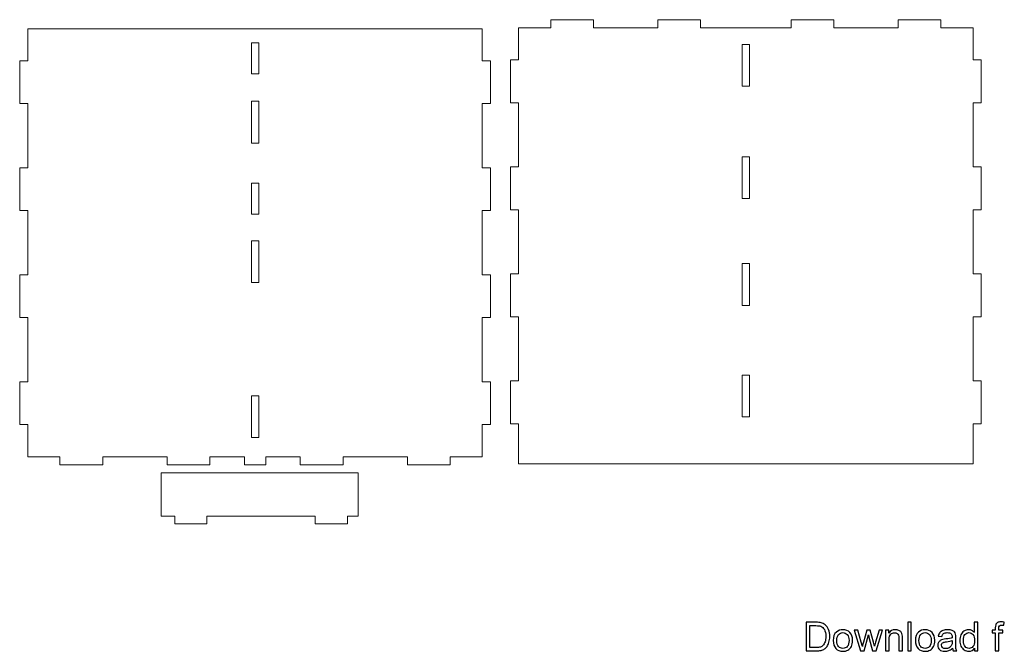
# Model space of a CAD drawing. Header units: millimetres. Extents: x -405 to 483, y -362 to 281.
# Tile 1 of 9: x -404 to 19, y -362 to -90. Entities that reach past the tile are written whole.
import ezdxf

# ---------------------------------------------------------------- set-up
doc = ezdxf.new("R2010")
doc.units = ezdxf.units.MM
doc.header["$MEASUREMENT"] = 0
doc.layers.add('Layer 1', color=7, linetype='Continuous')

msp = doc.modelspace()

# ---------------------------------------------------------------- linework, layer by layer
at = {"layer": 'Layer 1', "lineweight": 9}
for points, knots in [([(-189.2621, -93.8811), (-189.2621, -93.8811), (-175.4577, -93.8811), (-175.4577, -93.8811), (-175.4577, -93.8811), (-175.4577, -90.384), (-175.4577, -90.384), (-175.4577, -90.384), (-157.0519, -90.384), (-157.0519, -90.384), (-157.0519, -90.384), (-157.0519, -93.8811), (-157.0519, -93.8811), (-157.0519, -93.8811), (-129.4432, -93.8811), (-129.4432, -93.8811), (-129.4432, -93.8811), (-129.4432, -90.384), (-129.4432, -90.384), (-129.4432, -90.384), (-111.0374, -90.384), (-111.0374, -90.384), (-111.0374, -90.384), (-111.0374, -93.8811), (-111.0374, -93.8811), (-111.0374, -93.8811), (-72.2178, -93.8811), (-72.2178, -93.8811), (-72.2178, -93.8811), (-72.2178, -90.384), (-72.2178, -90.384), (-72.2178, -90.384), (-53.812, -90.384), (-53.812, -90.384), (-53.812, -90.384), (-53.812, -93.8811), (-53.812, -93.8811), (-53.812, -93.8811), (-26.2033, -93.8811), (-26.2033, -93.8811), (-26.2033, -93.8811), (-26.2033, -90.384), (-26.2033, -90.384), (-26.2033, -90.384), (-7.7975, -90.384), (-7.7975, -90.384), (-7.7975, -90.384), (-7.7975, -93.8811), (-7.7975, -93.8811), (-7.7975, -93.8811), (6.0069, -93.8811), (6.0069, -93.8811), (6.0069, -93.8811), (6.0069, -107.6854), (6.0069, -107.6854), (6.0069, -107.6854), (9.504, -107.6854), (9.504, -107.6854), (9.504, -107.6854), (9.504, -126.0912), (9.504, -126.0912), (9.504, -126.0912), (6.0069, -126.0912), (6.0069, -126.0912), (6.0069, -126.0912), (6.0069, -153.6999), (6.0069, -153.6999), (6.0069, -153.6999), (9.504, -153.6999), (9.504, -153.6999), (9.504, -153.6999), (9.504, -172.1057), (9.504, -172.1057), (9.504, -172.1057), (6.0069, -172.1057), (6.0069, -172.1057), (6.0069, -172.1057), (6.0069, -199.7144), (6.0069, -199.7144), (6.0069, -199.7144), (9.504, -199.7144), (9.504, -199.7144), (9.504, -199.7144), (9.504, -218.1202), (9.504, -218.1202), (9.504, -218.1202), (6.0069, -218.1202), (6.0069, -218.1202), (6.0069, -218.1202), (6.0069, -245.7289), (6.0069, -245.7289), (6.0069, -245.7289), (9.504, -245.7289), (9.504, -245.7289), (9.504, -245.7289), (9.504, -264.1347), (9.504, -264.1347), (9.504, -264.1347), (6.0069, -264.1347), (6.0069, -264.1347), (6.0069, -264.1347), (6.0069, -271.0369), (6.0069, -271.0369), (6.0069, -271.0369), (6.0069, -277.9391), (6.0069, -277.9391), (6.0069, -277.9391), (6.0069, -281.4362), (6.0069, -281.4362), (6.0069, -281.4362), (-7.7975, -281.4362), (-7.7975, -281.4362), (-7.7975, -281.4362), (-26.2033, -281.4362), (-26.2033, -281.4362), (-26.2033, -281.4362), (-53.812, -281.4362), (-53.812, -281.4362), (-53.812, -281.4362), (-72.2178, -281.4362), (-72.2178, -281.4362), (-72.2178, -281.4362), (-111.0374, -281.4362), (-111.0374, -281.4362), (-111.0374, -281.4362), (-129.4432, -281.4362), (-129.4432, -281.4362), (-129.4432, -281.4362), (-157.0519, -281.4362), (-157.0519, -281.4362), (-157.0519, -281.4362), (-175.4577, -281.4362), (-175.4577, -281.4362), (-175.4577, -281.4362), (-189.2621, -281.4362), (-189.2621, -281.4362), (-189.2621, -281.4362), (-189.2621, -277.9391), (-189.2621, -277.9391), (-189.2621, -277.9391), (-189.2621, -271.0369), (-189.2621, -271.0369), (-189.2621, -271.0369), (-189.2621, -264.1347), (-189.2621, -264.1347), (-189.2621, -264.1347), (-192.7592, -264.1347), (-192.7592, -264.1347), (-192.7592, -264.1347), (-192.7592, -245.7289), (-192.7592, -245.7289), (-192.7592, -245.7289), (-189.2621, -245.7289), (-189.2621, -245.7289), (-189.2621, -245.7289), (-189.2621, -218.1202), (-189.2621, -218.1202), (-189.2621, -218.1202), (-192.7592, -218.1202), (-192.7592, -218.1202), (-192.7592, -218.1202), (-192.7592, -199.7144), (-192.7592, -199.7144), (-192.7592, -199.7144), (-189.2621, -199.7144), (-189.2621, -199.7144), (-189.2621, -199.7144), (-189.2621, -172.1057), (-189.2621, -172.1057), (-189.2621, -172.1057), (-192.7592, -172.1057), (-192.7592, -172.1057), (-192.7592, -172.1057), (-192.7592, -153.6999), (-192.7592, -153.6999), (-192.7592, -153.6999), (-189.2621, -153.6999), (-189.2621, -153.6999), (-189.2621, -153.6999), (-189.2621, -126.0912), (-189.2621, -126.0912), (-189.2621, -126.0912), (-192.7592, -126.0912), (-192.7592, -126.0912), (-192.7592, -126.0912), (-192.7592, -107.6854), (-192.7592, -107.6854), (-192.7592, -107.6854), (-189.2621, -107.6854), (-189.2621, -107.6854), (-189.2621, -107.6854), (-189.2621, -93.8811), (-189.2621, -93.8811)], [0, 0, 0, 0, 0.015625, 0.015625, 0.015625, 0.03125, 0.03125, 0.03125, 0.046875, 0.046875, 0.046875, 0.0625, 0.0625, 0.0625, 0.078125, 0.078125, 0.078125, 0.09375, 0.09375, 0.09375, 0.109375, 0.109375, 0.109375, 0.125, 0.125, 0.125, 0.140625, 0.140625, 0.140625, 0.15625, 0.15625, 0.15625, 0.171875, 0.171875, 0.171875, 0.1875, 0.1875, 0.1875, 0.203125, 0.203125, 0.203125, 0.21875, 0.21875, 0.21875, 0.234375, 0.234375, 0.234375, 0.25, 0.25, 0.25, 0.265625, 0.265625, 0.265625, 0.28125, 0.28125, 0.28125, 0.296875, 0.296875, 0.296875, 0.3125, 0.3125, 0.3125, 0.328125, 0.328125, 0.328125, 0.34375, 0.34375, 0.34375, 0.359375, 0.359375, 0.359375, 0.375, 0.375, 0.375, 0.390625, 0.390625, 0.390625, 0.40625, 0.40625, 0.40625, 0.421875, 0.421875, 0.421875, 0.4375, 0.4375, 0.4375, 0.453125, 0.453125, 0.453125, 0.46875, 0.46875, 0.46875, 0.484375, 0.484375, 0.484375, 0.5, 0.5, 0.5, 0.515625, 0.515625, 0.515625, 0.53125, 0.53125, 0.53125, 0.546875, 0.546875, 0.546875, 0.5625, 0.5625, 0.5625, 0.578125, 0.578125, 0.578125, 0.59375, 0.59375, 0.59375, 0.609375, 0.609375, 0.609375, 0.625, 0.625, 0.625, 0.640625, 0.640625, 0.640625, 0.65625, 0.65625, 0.65625, 0.671875, 0.671875, 0.671875, 0.6875, 0.6875, 0.6875, 0.703125, 0.703125, 0.703125, 0.71875, 0.71875, 0.71875, 0.734375, 0.734375, 0.734375, 0.75, 0.75, 0.75, 0.765625, 0.765625, 0.765625, 0.78125, 0.78125, 0.78125, 0.796875, 0.796875, 0.796875, 0.8125, 0.8125, 0.8125, 0.828125, 0.828125, 0.828125, 0.84375, 0.84375, 0.84375, 0.859375, 0.859375, 0.859375, 0.875, 0.875, 0.875, 0.890625, 0.890625, 0.890625, 0.90625, 0.90625, 0.90625, 0.921875, 0.921875, 0.921875, 0.9375, 0.9375, 0.9375, 0.953125, 0.953125, 0.953125, 0.96875, 0.96875, 0.96875, 0.984375, 0.984375, 0.984375, 1, 1, 1, 1]), ([(-400.1241, -94.2628), (-400.1241, -94.2628), (-386.3198, -94.2628), (-386.3198, -94.2628), (-386.3198, -94.2628), (-367.914, -94.2628), (-367.914, -94.2628), (-367.914, -94.2628), (-340.3053, -94.2628), (-340.3053, -94.2628), (-340.3053, -94.2628), (-321.8995, -94.2628), (-321.8995, -94.2628), (-321.8995, -94.2628), (-283.0798, -94.2628), (-283.0798, -94.2628), (-283.0798, -94.2628), (-264.674, -94.2628), (-264.674, -94.2628), (-264.674, -94.2628), (-237.0653, -94.2628), (-237.0653, -94.2628), (-237.0653, -94.2628), (-218.6595, -94.2628), (-218.6595, -94.2628), (-218.6595, -94.2628), (-204.8552, -94.2628), (-204.8552, -94.2628), (-204.8552, -94.2628), (-204.8552, -108.0672), (-204.8552, -108.0672), (-204.8552, -108.0672), (-201.3581, -108.0672), (-201.3581, -108.0672), (-201.3581, -108.0672), (-201.3581, -126.473), (-201.3581, -126.473), (-201.3581, -126.473), (-204.8552, -126.473), (-204.8552, -126.473), (-204.8552, -126.473), (-204.8552, -154.0817), (-204.8552, -154.0817), (-204.8552, -154.0817), (-201.3581, -154.0817), (-201.3581, -154.0817), (-201.3581, -154.0817), (-201.3581, -172.4875), (-201.3581, -172.4875), (-201.3581, -172.4875), (-204.8552, -172.4875), (-204.8552, -172.4875), (-204.8552, -172.4875), (-204.8552, -200.0962), (-204.8552, -200.0962), (-204.8552, -200.0962), (-201.3581, -200.0962), (-201.3581, -200.0962), (-201.3581, -200.0962), (-201.3581, -218.502), (-201.3581, -218.502), (-201.3581, -218.502), (-204.8552, -218.502), (-204.8552, -218.502), (-204.8552, -218.502), (-204.8552, -246.1107), (-204.8552, -246.1107), (-204.8552, -246.1107), (-201.3581, -246.1107), (-201.3581, -246.1107), (-201.3581, -246.1107), (-201.3581, -264.5164), (-201.3581, -264.5164), (-201.3581, -264.5164), (-204.8552, -264.5164), (-204.8552, -264.5164), (-204.8552, -264.5164), (-204.8552, -278.3208), (-204.8552, -278.3208), (-204.8552, -278.3208), (-218.6595, -278.3208), (-218.6595, -278.3208), (-218.6595, -278.3208), (-218.6595, -281.8179), (-218.6595, -281.8179), (-218.6595, -281.8179), (-237.0653, -281.8179), (-237.0653, -281.8179), (-237.0653, -281.8179), (-237.0653, -278.3208), (-237.0653, -278.3208), (-237.0653, -278.3208), (-264.674, -278.3208), (-264.674, -278.3208), (-264.674, -278.3208), (-264.674, -281.8179), (-264.674, -281.8179), (-264.674, -281.8179), (-283.0798, -281.8179), (-283.0798, -281.8179), (-283.0798, -281.8179), (-283.0798, -278.3208), (-283.0798, -278.3208), (-283.0798, -278.3208), (-297.8882, -278.3208), (-297.8882, -278.3208), (-297.8882, -278.3208), (-297.8882, -281.8179), (-297.8882, -281.8179), (-297.8882, -281.8179), (-307.0911, -281.8179), (-307.0911, -281.8179), (-307.0911, -281.8179), (-307.0911, -278.3208), (-307.0911, -278.3208), (-307.0911, -278.3208), (-321.8995, -278.3208), (-321.8995, -278.3208), (-321.8995, -278.3208), (-321.8995, -281.8179), (-321.8995, -281.8179), (-321.8995, -281.8179), (-340.3053, -281.8179), (-340.3053, -281.8179), (-340.3053, -281.8179), (-340.3053, -278.3208), (-340.3053, -278.3208), (-340.3053, -278.3208), (-367.914, -278.3208), (-367.914, -278.3208), (-367.914, -278.3208), (-367.914, -281.8179), (-367.914, -281.8179), (-367.914, -281.8179), (-386.3198, -281.8179), (-386.3198, -281.8179), (-386.3198, -281.8179), (-386.3198, -278.3208), (-386.3198, -278.3208), (-386.3198, -278.3208), (-400.1241, -278.3208), (-400.1241, -278.3208), (-400.1241, -278.3208), (-400.1241, -264.5164), (-400.1241, -264.5164), (-400.1241, -264.5164), (-403.6212, -264.5164), (-403.6212, -264.5164), (-403.6212, -264.5164), (-403.6212, -246.1107), (-403.6212, -246.1107), (-403.6212, -246.1107), (-400.1241, -246.1107), (-400.1241, -246.1107), (-400.1241, -246.1107), (-400.1241, -218.502), (-400.1241, -218.502), (-400.1241, -218.502), (-403.6212, -218.502), (-403.6212, -218.502), (-403.6212, -218.502), (-403.6212, -200.0962), (-403.6212, -200.0962), (-403.6212, -200.0962), (-400.1241, -200.0962), (-400.1241, -200.0962), (-400.1241, -200.0962), (-400.1241, -172.4875), (-400.1241, -172.4875), (-400.1241, -172.4875), (-403.6212, -172.4875), (-403.6212, -172.4875), (-403.6212, -172.4875), (-403.6212, -154.0817), (-403.6212, -154.0817), (-403.6212, -154.0817), (-400.1241, -154.0817), (-400.1241, -154.0817), (-400.1241, -154.0817), (-400.1241, -126.473), (-400.1241, -126.473), (-400.1241, -126.473), (-403.6212, -126.473), (-403.6212, -126.473), (-403.6212, -126.473), (-403.6212, -108.0672), (-403.6212, -108.0672), (-403.6212, -108.0672), (-400.1241, -108.0672), (-400.1241, -108.0672), (-400.1241, -108.0672), (-400.1241, -94.2628), (-400.1241, -94.2628)], [0, 0, 0, 0, 0.015625, 0.015625, 0.015625, 0.03125, 0.03125, 0.03125, 0.046875, 0.046875, 0.046875, 0.0625, 0.0625, 0.0625, 0.078125, 0.078125, 0.078125, 0.09375, 0.09375, 0.09375, 0.109375, 0.109375, 0.109375, 0.125, 0.125, 0.125, 0.140625, 0.140625, 0.140625, 0.15625, 0.15625, 0.15625, 0.171875, 0.171875, 0.171875, 0.1875, 0.1875, 0.1875, 0.203125, 0.203125, 0.203125, 0.21875, 0.21875, 0.21875, 0.234375, 0.234375, 0.234375, 0.25, 0.25, 0.25, 0.265625, 0.265625, 0.265625, 0.28125, 0.28125, 0.28125, 0.296875, 0.296875, 0.296875, 0.3125, 0.3125, 0.3125, 0.328125, 0.328125, 0.328125, 0.34375, 0.34375, 0.34375, 0.359375, 0.359375, 0.359375, 0.375, 0.375, 0.375, 0.390625, 0.390625, 0.390625, 0.40625, 0.40625, 0.40625, 0.421875, 0.421875, 0.421875, 0.4375, 0.4375, 0.4375, 0.453125, 0.453125, 0.453125, 0.46875, 0.46875, 0.46875, 0.484375, 0.484375, 0.484375, 0.5, 0.5, 0.5, 0.515625, 0.515625, 0.515625, 0.53125, 0.53125, 0.53125, 0.546875, 0.546875, 0.546875, 0.5625, 0.5625, 0.5625, 0.578125, 0.578125, 0.578125, 0.59375, 0.59375, 0.59375, 0.609375, 0.609375, 0.609375, 0.625, 0.625, 0.625, 0.640625, 0.640625, 0.640625, 0.65625, 0.65625, 0.65625, 0.671875, 0.671875, 0.671875, 0.6875, 0.6875, 0.6875, 0.703125, 0.703125, 0.703125, 0.71875, 0.71875, 0.71875, 0.734375, 0.734375, 0.734375, 0.75, 0.75, 0.75, 0.765625, 0.765625, 0.765625, 0.78125, 0.78125, 0.78125, 0.796875, 0.796875, 0.796875, 0.8125, 0.8125, 0.8125, 0.828125, 0.828125, 0.828125, 0.84375, 0.84375, 0.84375, 0.859375, 0.859375, 0.859375, 0.875, 0.875, 0.875, 0.890625, 0.890625, 0.890625, 0.90625, 0.90625, 0.90625, 0.921875, 0.921875, 0.921875, 0.9375, 0.9375, 0.9375, 0.953125, 0.953125, 0.953125, 0.96875, 0.96875, 0.96875, 0.984375, 0.984375, 0.984375, 1, 1, 1, 1]), ([(-304.0772, -100.2923), (-304.0772, -100.2923), (-300.9022, -100.2923), (-300.9022, -100.2923), (-300.9022, -100.2923), (-300.9022, -113.6825), (-300.9022, -113.6825), (-300.9022, -113.6825), (-304.0772, -113.6825), (-304.0772, -113.6825), (-304.0772, -113.6825), (-304.0772, -100.2923), (-304.0772, -100.2923)], [0, 0, 0, 0, 0.25, 0.25, 0.25, 0.5, 0.5, 0.5, 0.75, 0.75, 0.75, 1, 1, 1, 1]), ([(-93.2151, -100.9922), (-93.2151, -100.9922), (-90.0401, -100.9922), (-90.0401, -100.9922), (-90.0401, -100.9922), (-90.0401, -118.9838), (-90.0401, -118.9838), (-90.0401, -118.9838), (-93.2151, -118.9838), (-93.2151, -118.9838), (-93.2151, -118.9838), (-93.2151, -100.9922), (-93.2151, -100.9922)], [0, 0, 0, 0, 0.25, 0.25, 0.25, 0.5, 0.5, 0.5, 0.75, 0.75, 0.75, 1, 1, 1, 1]), ([(-304.0772, -125.469), (-304.0772, -125.469), (-300.9022, -125.469), (-300.9022, -125.469), (-300.9022, -125.469), (-300.9022, -143.4607), (-300.9022, -143.4607), (-300.9022, -143.4607), (-304.0772, -143.4607), (-304.0772, -143.4607), (-304.0772, -143.4607), (-304.0772, -125.469), (-304.0772, -125.469)], [0, 0, 0, 0, 0.25, 0.25, 0.25, 0.5, 0.5, 0.5, 0.75, 0.75, 0.75, 1, 1, 1, 1]), ([(-93.2151, -149.3013), (-93.2151, -149.3013), (-90.0401, -149.3013), (-90.0401, -149.3013), (-90.0401, -149.3013), (-90.0401, -167.293), (-90.0401, -167.293), (-90.0401, -167.293), (-93.2151, -167.293), (-93.2151, -167.293), (-93.2151, -167.293), (-93.2151, -149.3013), (-93.2151, -149.3013)], [0, 0, 0, 0, 0.25, 0.25, 0.25, 0.5, 0.5, 0.5, 0.75, 0.75, 0.75, 1, 1, 1, 1]), ([(-304.0772, -160.6787), (-304.0772, -160.6787), (-300.9022, -160.6787), (-300.9022, -160.6787), (-300.9022, -160.6787), (-300.9022, -174.0689), (-300.9022, -174.0689), (-300.9022, -174.0689), (-304.0772, -174.0689), (-304.0772, -174.0689), (-304.0772, -174.0689), (-304.0772, -160.6787), (-304.0772, -160.6787)], [0, 0, 0, 0, 0.25, 0.25, 0.25, 0.5, 0.5, 0.5, 0.75, 0.75, 0.75, 1, 1, 1, 1]), ([(-304.0772, -185.4657), (-304.0772, -185.4657), (-300.9022, -185.4657), (-300.9022, -185.4657), (-300.9022, -185.4657), (-300.9022, -203.4573), (-300.9022, -203.4573), (-300.9022, -203.4573), (-304.0772, -203.4573), (-304.0772, -203.4573), (-304.0772, -203.4573), (-304.0772, -185.4657), (-304.0772, -185.4657)], [0, 0, 0, 0, 0.25, 0.25, 0.25, 0.5, 0.5, 0.5, 0.75, 0.75, 0.75, 1, 1, 1, 1]), ([(-93.2151, -195.2728), (-93.2151, -195.2728), (-90.0401, -195.2728), (-90.0401, -195.2728), (-90.0401, -195.2728), (-90.0401, -213.2645), (-90.0401, -213.2645), (-90.0401, -213.2645), (-93.2151, -213.2645), (-93.2151, -213.2645), (-93.2151, -213.2645), (-93.2151, -195.2728), (-93.2151, -195.2728)], [0, 0, 0, 0, 0.25, 0.25, 0.25, 0.5, 0.5, 0.5, 0.75, 0.75, 0.75, 1, 1, 1, 1]), ([(-93.2151, -243.1923), (-93.2151, -243.1923), (-90.0401, -243.1923), (-90.0401, -243.1923), (-90.0401, -243.1923), (-90.0401, -261.184), (-90.0401, -261.184), (-90.0401, -261.184), (-93.2151, -261.184), (-93.2151, -261.184), (-93.2151, -261.184), (-93.2151, -243.1923), (-93.2151, -243.1923)], [0, 0, 0, 0, 0.25, 0.25, 0.25, 0.5, 0.5, 0.5, 0.75, 0.75, 0.75, 1, 1, 1, 1]), ([(-304.0772, -252.0852), (-304.0772, -252.0852), (-300.9022, -252.0852), (-300.9022, -252.0852), (-300.9022, -252.0852), (-300.9022, -270.0768), (-300.9022, -270.0768), (-300.9022, -270.0768), (-304.0772, -270.0768), (-304.0772, -270.0768), (-304.0772, -270.0768), (-304.0772, -252.0852), (-304.0772, -252.0852)], [0, 0, 0, 0, 0.25, 0.25, 0.25, 0.5, 0.5, 0.5, 0.75, 0.75, 0.75, 1, 1, 1, 1]), ([(-258.1835, -303.8377), (-258.1835, -303.8377), (-262.837, -303.8377), (-262.837, -303.8377), (-262.837, -303.8377), (-262.837, -307.1507), (-262.837, -307.1507), (-262.837, -307.1507), (-276.6414, -307.1507), (-276.6414, -307.1507), (-276.6414, -307.1507), (-276.6414, -303.8377), (-276.6414, -303.8377), (-276.6414, -303.8377), (-323.2234, -303.8377), (-323.2234, -303.8377), (-323.2234, -303.8377), (-323.2234, -307.1507), (-323.2234, -307.1507), (-323.2234, -307.1507), (-337.0278, -307.1507), (-337.0278, -307.1507), (-337.0278, -307.1507), (-337.0278, -303.8377), (-337.0278, -303.8377), (-337.0278, -303.8377), (-342.8502, -303.8377), (-342.8502, -303.8377), (-342.8502, -303.8377), (-342.8502, -285.2708), (-342.8502, -285.2708), (-342.8502, -285.2708), (-258.1835, -285.2708), (-258.1835, -285.2708), (-258.1835, -285.2708), (-258.1835, -303.8377), (-258.1835, -303.8377)], [0, 0, 0, 0, 0.08333333, 0.08333333, 0.08333333, 0.16666667, 0.16666667, 0.16666667, 0.25, 0.25, 0.25, 0.33333333, 0.33333333, 0.33333333, 0.41666667, 0.41666667, 0.41666667, 0.5, 0.5, 0.5, 0.58333333, 0.58333333, 0.58333333, 0.66666667, 0.66666667, 0.66666667, 0.75, 0.75, 0.75, 0.83333333, 0.83333333, 0.83333333, 0.91666667, 0.91666667, 0.91666667, 1, 1, 1, 1])]:
    msp.add_open_spline(points, degree=3, knots=knots, dxfattribs=at)
at = {"layer": 'Layer 1', "color": 250}
for points, knots in [([(-65.7375, -361.8114), (-65.7375, -361.8114), (-65.7375, -349.5178), (-65.7375, -349.5178), (-65.7375, -349.5178), (-61.5023, -349.5178), (-61.5023, -349.5178), (-60.5465, -349.5178), (-59.8168, -349.575), (-59.3131, -349.6923), (-58.6091, -349.8554), (-58.0082, -350.1502), (-57.5103, -350.5737), (-56.8607, -351.1231), (-56.3771, -351.8214), (-56.0566, -352.6742), (-55.7332, -353.5269), (-55.5729, -354.5027), (-55.5729, -355.5988), (-55.5729, -356.5317), (-55.6817, -357.3587), (-55.8992, -358.0798), (-56.1167, -358.8009), (-56.3971, -359.399), (-56.7376, -359.8712), (-57.081, -360.3434), (-57.453, -360.7154), (-57.8594, -360.9844), (-58.2629, -361.2562), (-58.7522, -361.4623), (-59.3246, -361.6025), (-59.8998, -361.7427), (-60.5579, -361.8114), (-61.302, -361.8114), (-61.302, -361.8114), (-65.7375, -361.8114), (-65.7375, -361.8114)], [0, 0, 0, 0, 0.08333333, 0.08333333, 0.08333333, 0.16666667, 0.16666667, 0.16666667, 0.25, 0.25, 0.25, 0.33333333, 0.33333333, 0.33333333, 0.41666667, 0.41666667, 0.41666667, 0.5, 0.5, 0.5, 0.58333333, 0.58333333, 0.58333333, 0.66666667, 0.66666667, 0.66666667, 0.75, 0.75, 0.75, 0.83333333, 0.83333333, 0.83333333, 0.91666667, 0.91666667, 0.91666667, 1, 1, 1, 1]), ([(-64.1064, -360.3691), (-64.1064, -360.3691), (-61.4851, -360.3691), (-61.4851, -360.3691), (-60.6753, -360.3691), (-60.04, -360.2947), (-59.5792, -360.1431), (-59.1185, -359.9914), (-58.7522, -359.7796), (-58.4775, -359.5049), (-58.0941, -359.1186), (-57.7936, -358.5978), (-57.579, -357.9453), (-57.3643, -357.2929), (-57.2556, -356.503), (-57.2556, -355.573), (-57.2556, -354.2853), (-57.4673, -353.2951), (-57.888, -352.6026), (-58.3087, -351.9101), (-58.8209, -351.4465), (-59.4247, -351.2118), (-59.8597, -351.043), (-60.5608, -350.96), (-61.528, -350.96), (-61.528, -350.96), (-64.1064, -350.96), (-64.1064, -350.96), (-64.1064, -350.96), (-64.1064, -360.3691), (-64.1064, -360.3691)], [0, 0, 0, 0, 0.1, 0.1, 0.1, 0.2, 0.2, 0.2, 0.3, 0.3, 0.3, 0.4, 0.4, 0.4, 0.5, 0.5, 0.5, 0.6, 0.6, 0.6, 0.7, 0.7, 0.7, 0.8, 0.8, 0.8, 0.9, 0.9, 0.9, 1, 1, 1, 1]), ([(-22.0631, -361.8114), (-22.0631, -361.8114), (-22.0631, -349.5178), (-22.0631, -349.5178), (-22.0631, -349.5178), (-20.5522, -349.5178), (-20.5522, -349.5178), (-20.5522, -349.5178), (-20.5522, -361.8114), (-20.5522, -361.8114), (-20.5522, -361.8114), (-22.0631, -361.8114), (-22.0631, -361.8114)], [0, 0, 0, 0, 0.25, 0.25, 0.25, 0.5, 0.5, 0.5, 0.75, 0.75, 0.75, 1, 1, 1, 1]), ([(6.6363, -361.8114), (6.6363, -361.8114), (6.6363, -360.681), (6.6363, -360.681), (6.0726, -361.5596), (5.2427, -362.0003), (4.1467, -362.0003), (3.437, -362.0003), (2.7845, -361.8057), (2.1922, -361.4136), (1.597, -361.0244), (1.1362, -360.4779), (0.8071, -359.7796), (0.4809, -359.0785), (0.3178, -358.2744), (0.3178, -357.3644), (0.3178, -356.4773), (0.4666, -355.6732), (0.7614, -354.9492), (1.059, -354.228), (1.5025, -353.6729), (2.0949, -353.2894), (2.6844, -352.9031), (3.3483, -352.7114), (4.078, -352.7114), (4.616, -352.7114), (5.0939, -352.8258), (5.5117, -353.0519), (5.9295, -353.278), (6.27, -353.5756), (6.5333, -353.939), (6.5333, -353.939), (6.5333, -349.5178), (6.5333, -349.5178), (6.5333, -349.5178), (8.0443, -349.5178), (8.0443, -349.5178), (8.0443, -349.5178), (8.0443, -361.8114), (8.0443, -361.8114), (8.0443, -361.8114), (6.6363, -361.8114), (6.6363, -361.8114)], [0, 0, 0, 0, 0.07142857, 0.07142857, 0.07142857, 0.14285714, 0.14285714, 0.14285714, 0.21428571, 0.21428571, 0.21428571, 0.28571429, 0.28571429, 0.28571429, 0.35714286, 0.35714286, 0.35714286, 0.42857143, 0.42857143, 0.42857143, 0.5, 0.5, 0.5, 0.57142857, 0.57142857, 0.57142857, 0.64285714, 0.64285714, 0.64285714, 0.71428571, 0.71428571, 0.71428571, 0.78571429, 0.78571429, 0.78571429, 0.85714286, 0.85714286, 0.85714286, 0.92857143, 0.92857143, 0.92857143, 1, 1, 1, 1]), ([(15.5647, -361.8114), (15.5647, -361.8114), (15.5647, -354.0678), (15.5647, -354.0678), (15.5647, -354.0678), (14.2254, -354.0678), (14.2254, -354.0678), (14.2254, -354.0678), (14.2254, -352.9002), (14.2254, -352.9002), (14.2254, -352.9002), (15.5647, -352.9002), (15.5647, -352.9002), (15.5647, -352.9002), (15.5647, -351.9559), (15.5647, -351.9559), (15.5647, -351.3578), (15.6162, -350.9142), (15.7221, -350.6252), (15.868, -350.236), (16.1198, -349.9184), (16.4861, -349.6751), (16.8496, -349.4319), (17.3618, -349.3117), (18.02, -349.3117), (18.4464, -349.3117), (18.9157, -349.3632), (19.4308, -349.4634), (19.4308, -349.4634), (19.2047, -350.7855), (19.2047, -350.7855), (18.8899, -350.7311), (18.5952, -350.7025), (18.3147, -350.7025), (17.8569, -350.7025), (17.5335, -350.7998), (17.3418, -350.9944), (17.1529, -351.189), (17.0585, -351.5524), (17.0585, -352.0847), (17.0585, -352.0847), (17.0585, -352.9002), (17.0585, -352.9002), (17.0585, -352.9002), (18.7926, -352.9002), (18.7926, -352.9002), (18.7926, -352.9002), (18.7926, -354.0678), (18.7926, -354.0678), (18.7926, -354.0678), (17.0756, -354.0678), (17.0756, -354.0678), (17.0756, -354.0678), (17.0756, -361.8114), (17.0756, -361.8114), (17.0756, -361.8114), (15.5647, -361.8114), (15.5647, -361.8114)], [0, 0, 0, 0, 0.05263158, 0.05263158, 0.05263158, 0.10526316, 0.10526316, 0.10526316, 0.15789474, 0.15789474, 0.15789474, 0.21052632, 0.21052632, 0.21052632, 0.26315789, 0.26315789, 0.26315789, 0.31578947, 0.31578947, 0.31578947, 0.36842105, 0.36842105, 0.36842105, 0.42105263, 0.42105263, 0.42105263, 0.47368421, 0.47368421, 0.47368421, 0.52631579, 0.52631579, 0.52631579, 0.57894737, 0.57894737, 0.57894737, 0.63157895, 0.63157895, 0.63157895, 0.68421053, 0.68421053, 0.68421053, 0.73684211, 0.73684211, 0.73684211, 0.78947368, 0.78947368, 0.78947368, 0.84210526, 0.84210526, 0.84210526, 0.89473684, 0.89473684, 0.89473684, 0.94736842, 0.94736842, 0.94736842, 1, 1, 1, 1]), ([(-54.0935, -357.3558), (-54.0935, -355.7104), (-53.6356, -354.4913), (-52.717, -353.6986), (-51.953, -353.0404), (-51.0172, -352.7114), (-49.9155, -352.7114), (-48.6936, -352.7114), (-47.692, -353.112), (-46.9136, -353.9132), (-46.1381, -354.7116), (-45.7489, -355.8191), (-45.7489, -357.2299), (-45.7489, -358.3746), (-45.9206, -359.2731), (-46.264, -359.9284), (-46.6074, -360.5838), (-47.1082, -361.0931), (-47.7664, -361.4566), (-48.4217, -361.82), (-49.14, -362.0003), (-49.9155, -362.0003), (-51.1632, -362.0003), (-52.1705, -361.6025), (-52.9402, -360.8041), (-53.71, -360.0057), (-54.0935, -358.8553), (-54.0935, -357.3558)], [0, 0, 0, 0, 0.11111111, 0.11111111, 0.11111111, 0.22222222, 0.22222222, 0.22222222, 0.33333333, 0.33333333, 0.33333333, 0.44444444, 0.44444444, 0.44444444, 0.55555556, 0.55555556, 0.55555556, 0.66666667, 0.66666667, 0.66666667, 0.77777778, 0.77777778, 0.77777778, 0.88888889, 0.88888889, 0.88888889, 1, 1, 1, 1]), ([(-52.5482, -357.3587), (-52.5482, -358.4976), (-52.2992, -359.3504), (-51.8013, -359.9141), (-51.3005, -360.4807), (-50.6738, -360.764), (-49.9155, -360.764), (-49.1657, -360.764), (-48.5419, -360.4807), (-48.0411, -359.9113), (-47.5432, -359.3418), (-47.2942, -358.4747), (-47.2942, -357.31), (-47.2942, -356.2112), (-47.546, -355.3784), (-48.0468, -354.8147), (-48.5476, -354.2481), (-49.1715, -353.9648), (-49.9155, -353.9648), (-50.6738, -353.9648), (-51.3005, -354.2452), (-51.8013, -354.8089), (-52.2992, -355.3727), (-52.5482, -356.2226), (-52.5482, -357.3587)], [0, 0, 0, 0, 0.125, 0.125, 0.125, 0.25, 0.25, 0.25, 0.375, 0.375, 0.375, 0.5, 0.5, 0.5, 0.625, 0.625, 0.625, 0.75, 0.75, 0.75, 0.875, 0.875, 0.875, 1, 1, 1, 1]), ([(-42.3751, -361.8114), (-42.3751, -361.8114), (-45.0679, -352.9002), (-45.0679, -352.9002), (-45.0679, -352.9002), (-43.4882, -352.9002), (-43.4882, -352.9002), (-43.4882, -352.9002), (-42.066, -358.0426), (-42.066, -358.0426), (-42.066, -358.0426), (-41.5624, -359.9571), (-41.5624, -359.9571), (-41.5423, -359.8626), (-41.3878, -359.2502), (-41.1016, -358.1199), (-41.1016, -358.1199), (-39.6908, -352.9002), (-39.6908, -352.9002), (-39.6908, -352.9002), (-38.1427, -352.9002), (-38.1427, -352.9002), (-38.1427, -352.9002), (-36.8006, -358.0741), (-36.8006, -358.0741), (-36.8006, -358.0741), (-36.3627, -359.771), (-36.3627, -359.771), (-36.3627, -359.771), (-35.8505, -358.0512), (-35.8505, -358.0512), (-35.8505, -358.0512), (-34.3109, -352.9002), (-34.3109, -352.9002), (-34.3109, -352.9002), (-32.8429, -352.9002), (-32.8429, -352.9002), (-32.8429, -352.9002), (-35.6387, -361.8114), (-35.6387, -361.8114), (-35.6387, -361.8114), (-37.2012, -361.8114), (-37.2012, -361.8114), (-37.2012, -361.8114), (-38.6149, -356.4801), (-38.6149, -356.4801), (-38.6149, -356.4801), (-38.9726, -354.9549), (-38.9726, -354.9549), (-38.9726, -354.9549), (-40.7754, -361.8114), (-40.7754, -361.8114), (-40.7754, -361.8114), (-42.3751, -361.8114), (-42.3751, -361.8114)], [0, 0, 0, 0, 0.05555556, 0.05555556, 0.05555556, 0.11111111, 0.11111111, 0.11111111, 0.16666667, 0.16666667, 0.16666667, 0.22222222, 0.22222222, 0.22222222, 0.27777778, 0.27777778, 0.27777778, 0.33333333, 0.33333333, 0.33333333, 0.38888889, 0.38888889, 0.38888889, 0.44444444, 0.44444444, 0.44444444, 0.5, 0.5, 0.5, 0.55555556, 0.55555556, 0.55555556, 0.61111111, 0.61111111, 0.61111111, 0.66666667, 0.66666667, 0.66666667, 0.72222222, 0.72222222, 0.72222222, 0.77777778, 0.77777778, 0.77777778, 0.83333333, 0.83333333, 0.83333333, 0.88888889, 0.88888889, 0.88888889, 0.94444444, 0.94444444, 0.94444444, 1, 1, 1, 1]), ([(-31.5781, -361.8114), (-31.5781, -361.8114), (-31.5781, -352.9002), (-31.5781, -352.9002), (-31.5781, -352.9002), (-30.2217, -352.9002), (-30.2217, -352.9002), (-30.2217, -352.9002), (-30.2217, -354.1651), (-30.2217, -354.1651), (-29.5692, -353.195), (-28.6249, -352.7114), (-27.3915, -352.7114), (-26.8535, -352.7114), (-26.3613, -352.8086), (-25.912, -353.0004), (-25.4627, -353.1921), (-25.1251, -353.4468), (-24.9019, -353.7587), (-24.6786, -354.0706), (-24.5213, -354.4427), (-24.4325, -354.8719), (-24.3782, -355.1523), (-24.3496, -355.6417), (-24.3496, -356.3399), (-24.3496, -356.3399), (-24.3496, -361.8114), (-24.3496, -361.8114), (-24.3496, -361.8114), (-25.8605, -361.8114), (-25.8605, -361.8114), (-25.8605, -361.8114), (-25.8605, -356.3972), (-25.8605, -356.3972), (-25.8605, -355.7819), (-25.9177, -355.3212), (-26.0351, -355.0178), (-26.1524, -354.7145), (-26.3613, -354.4713), (-26.6589, -354.2881), (-26.9565, -354.1078), (-27.3085, -354.0163), (-27.7091, -354.0163), (-28.3501, -354.0163), (-28.9024, -354.2194), (-29.3689, -354.6287), (-29.8353, -355.035), (-30.0671, -355.8105), (-30.0671, -356.9495), (-30.0671, -356.9495), (-30.0671, -361.8114), (-30.0671, -361.8114), (-30.0671, -361.8114), (-31.5781, -361.8114), (-31.5781, -361.8114)], [0, 0, 0, 0, 0.05555556, 0.05555556, 0.05555556, 0.11111111, 0.11111111, 0.11111111, 0.16666667, 0.16666667, 0.16666667, 0.22222222, 0.22222222, 0.22222222, 0.27777778, 0.27777778, 0.27777778, 0.33333333, 0.33333333, 0.33333333, 0.38888889, 0.38888889, 0.38888889, 0.44444444, 0.44444444, 0.44444444, 0.5, 0.5, 0.5, 0.55555556, 0.55555556, 0.55555556, 0.61111111, 0.61111111, 0.61111111, 0.66666667, 0.66666667, 0.66666667, 0.72222222, 0.72222222, 0.72222222, 0.77777778, 0.77777778, 0.77777778, 0.83333333, 0.83333333, 0.83333333, 0.88888889, 0.88888889, 0.88888889, 0.94444444, 0.94444444, 0.94444444, 1, 1, 1, 1]), ([(-18.7808, -357.3558), (-18.7808, -355.7104), (-18.3229, -354.4913), (-17.4043, -353.6986), (-16.6403, -353.0404), (-15.7045, -352.7114), (-14.6028, -352.7114), (-13.3809, -352.7114), (-12.3793, -353.112), (-11.6009, -353.9132), (-10.8254, -354.7116), (-10.4362, -355.8191), (-10.4362, -357.2299), (-10.4362, -358.3746), (-10.6079, -359.2731), (-10.9513, -359.9284), (-11.2947, -360.5838), (-11.7955, -361.0931), (-12.4537, -361.4566), (-13.109, -361.82), (-13.8273, -362.0003), (-14.6028, -362.0003), (-15.8505, -362.0003), (-16.8578, -361.6025), (-17.6275, -360.8041), (-18.3973, -360.0057), (-18.7808, -358.8553), (-18.7808, -357.3558)], [0, 0, 0, 0, 0.11111111, 0.11111111, 0.11111111, 0.22222222, 0.22222222, 0.22222222, 0.33333333, 0.33333333, 0.33333333, 0.44444444, 0.44444444, 0.44444444, 0.55555556, 0.55555556, 0.55555556, 0.66666667, 0.66666667, 0.66666667, 0.77777778, 0.77777778, 0.77777778, 0.88888889, 0.88888889, 0.88888889, 1, 1, 1, 1]), ([(-17.2355, -357.3587), (-17.2355, -358.4976), (-16.9865, -359.3504), (-16.4886, -359.9141), (-15.9878, -360.4807), (-15.3611, -360.764), (-14.6028, -360.764), (-13.853, -360.764), (-13.2292, -360.4807), (-12.7284, -359.9113), (-12.2305, -359.3418), (-11.9815, -358.4747), (-11.9815, -357.31), (-11.9815, -356.2112), (-12.2333, -355.3784), (-12.7341, -354.8147), (-13.2349, -354.2481), (-13.8588, -353.9648), (-14.6028, -353.9648), (-15.3611, -353.9648), (-15.9878, -354.2452), (-16.4886, -354.8089), (-16.9865, -355.3727), (-17.2355, -356.2226), (-17.2355, -357.3587)], [0, 0, 0, 0, 0.125, 0.125, 0.125, 0.25, 0.25, 0.25, 0.375, 0.375, 0.375, 0.5, 0.5, 0.5, 0.625, 0.625, 0.625, 0.75, 0.75, 0.75, 0.875, 0.875, 0.875, 1, 1, 1, 1]), ([(-2.8443, -360.6954), (-3.4052, -361.1733), (-3.946, -361.5081), (-4.464, -361.7055), (-4.9819, -361.903), (-5.5371, -362.0003), (-6.1323, -362.0003), (-7.111, -362.0003), (-7.8636, -361.7628), (-8.3902, -361.2849), (-8.9167, -360.8098), (-9.18, -360.2003), (-9.18, -359.4591), (-9.18, -359.0242), (-9.0798, -358.6264), (-8.8824, -358.2658), (-8.6821, -357.9052), (-8.4216, -357.6191), (-8.1011, -357.4016), (-7.7778, -357.1841), (-7.4172, -357.0181), (-7.0137, -356.9065), (-6.7161, -356.8293), (-6.2668, -356.7549), (-5.6687, -356.6805), (-4.4497, -356.5374), (-3.5483, -356.3628), (-2.9731, -356.1625), (-2.9673, -355.9565), (-2.9645, -355.8248), (-2.9645, -355.7705), (-2.9645, -355.1581), (-3.1076, -354.726), (-3.3937, -354.4741), (-3.78, -354.1336), (-4.3552, -353.9648), (-5.1164, -353.9648), (-5.829, -353.9648), (-6.3555, -354.0907), (-6.6932, -354.3396), (-7.0337, -354.5886), (-7.2827, -355.0293), (-7.4458, -355.6646), (-7.4458, -355.6646), (-8.9224, -355.4585), (-8.9224, -355.4585), (-8.7879, -354.8261), (-8.5676, -354.3139), (-8.2585, -353.9247), (-7.9495, -353.5355), (-7.5031, -353.2379), (-6.9193, -353.0261), (-6.3384, -352.8172), (-5.6602, -352.7114), (-4.8932, -352.7114), (-4.132, -352.7114), (-3.5111, -352.8001), (-3.0332, -352.9803), (-2.5581, -353.1606), (-2.2061, -353.3838), (-1.9829, -353.6557), (-1.7597, -353.9276), (-1.6023, -354.271), (-1.5108, -354.6859), (-1.4621, -354.9434), (-1.4364, -355.407), (-1.4364, -356.0738), (-1.4364, -356.0738), (-1.4364, -358.0769), (-1.4364, -358.0769), (-1.4364, -359.4763), (-1.4049, -360.3605), (-1.3419, -360.7354), (-1.2818, -361.1103), (-1.1559, -361.468), (-0.9728, -361.8114), (-0.9728, -361.8114), (-2.5524, -361.8114), (-2.5524, -361.8114), (-2.7041, -361.4938), (-2.8014, -361.1217), (-2.8443, -360.6954)], [0, 0, 0, 0, 0.03703704, 0.03703704, 0.03703704, 0.07407407, 0.07407407, 0.07407407, 0.11111111, 0.11111111, 0.11111111, 0.14814815, 0.14814815, 0.14814815, 0.18518519, 0.18518519, 0.18518519, 0.22222222, 0.22222222, 0.22222222, 0.25925926, 0.25925926, 0.25925926, 0.2962963, 0.2962963, 0.2962963, 0.33333333, 0.33333333, 0.33333333, 0.37037037, 0.37037037, 0.37037037, 0.40740741, 0.40740741, 0.40740741, 0.44444444, 0.44444444, 0.44444444, 0.48148148, 0.48148148, 0.48148148, 0.51851852, 0.51851852, 0.51851852, 0.55555556, 0.55555556, 0.55555556, 0.59259259, 0.59259259, 0.59259259, 0.62962963, 0.62962963, 0.62962963, 0.66666667, 0.66666667, 0.66666667, 0.7037037, 0.7037037, 0.7037037, 0.74074074, 0.74074074, 0.74074074, 0.77777778, 0.77777778, 0.77777778, 0.81481481, 0.81481481, 0.81481481, 0.85185185, 0.85185185, 0.85185185, 0.88888889, 0.88888889, 0.88888889, 0.92592593, 0.92592593, 0.92592593, 0.96296296, 0.96296296, 0.96296296, 1, 1, 1, 1]), ([(1.8631, -357.3673), (1.8631, -358.5062), (2.1035, -359.3561), (2.5871, -359.9198), (3.0679, -360.4836), (3.6373, -360.764), (4.2926, -360.764), (4.9537, -360.764), (5.5146, -360.495), (5.9782, -359.9571), (6.4389, -359.4191), (6.6707, -358.5978), (6.6707, -357.4932), (6.6707, -356.2798), (6.436, -355.387), (5.9638, -354.8175), (5.4945, -354.2481), (4.9136, -353.9648), (4.224, -353.9648), (3.5515, -353.9648), (2.9906, -354.2366), (2.5384, -354.7832), (2.0892, -355.3298), (1.8631, -356.1911), (1.8631, -357.3673)], [0, 0, 0, 0, 0.125, 0.125, 0.125, 0.25, 0.25, 0.25, 0.375, 0.375, 0.375, 0.5, 0.5, 0.5, 0.625, 0.625, 0.625, 0.75, 0.75, 0.75, 0.875, 0.875, 0.875, 1, 1, 1, 1]), ([(-2.9645, -357.3472), (-3.5139, -357.5704), (-4.3381, -357.7593), (-5.4369, -357.9138), (-6.0608, -358.0025), (-6.5015, -358.1027), (-6.759, -358.2143), (-7.0166, -358.3259), (-7.214, -358.489), (-7.3543, -358.7008), (-7.4945, -358.9154), (-7.566, -359.1529), (-7.566, -359.4162), (-7.566, -359.814), (-7.4143, -360.1488), (-7.1081, -360.4149), (-6.802, -360.681), (-6.3555, -360.8155), (-5.7689, -360.8155), (-5.188, -360.8155), (-4.67, -360.6896), (-4.215, -360.4349), (-3.7629, -360.1831), (-3.4281, -359.8369), (-3.2163, -359.399), (-3.0532, -359.0585), (-2.9731, -358.5577), (-2.9731, -357.8967), (-2.9731, -357.8967), (-2.9645, -357.3472), (-2.9645, -357.3472)], [0, 0, 0, 0, 0.1, 0.1, 0.1, 0.2, 0.2, 0.2, 0.3, 0.3, 0.3, 0.4, 0.4, 0.4, 0.5, 0.5, 0.5, 0.6, 0.6, 0.6, 0.7, 0.7, 0.7, 0.8, 0.8, 0.8, 0.9, 0.9, 0.9, 1, 1, 1, 1])]:
    msp.add_open_spline(points, degree=3, knots=knots, dxfattribs=at)

doc.saveas('drawing.dxf')
